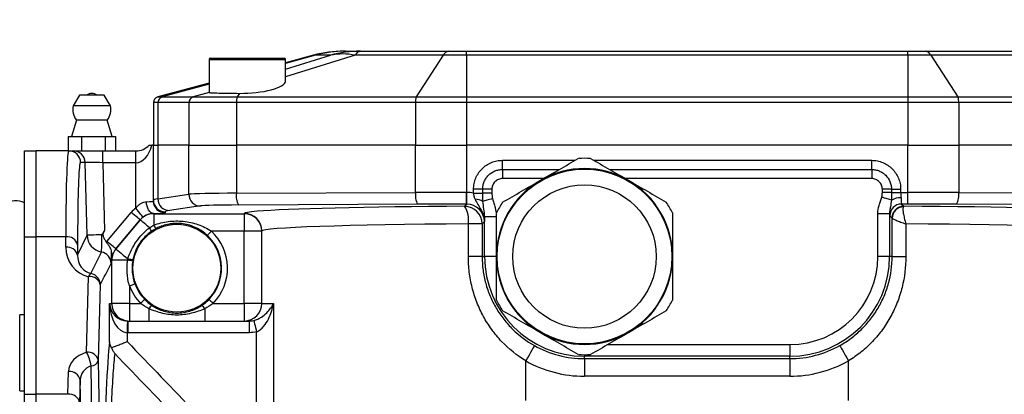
# Model space of a CAD drawing. Header units: millimetres. Extents: x 5 to 589, y 5 to 415.
# Tile 15 of 18: x 387 to 443, y 331 to 352. Entities that reach past the tile are written whole.
import ezdxf

# ---------------------------------------------------------------- set-up
doc = ezdxf.new("R2010")
doc.units = ezdxf.units.MM
doc.header["$PDSIZE"] = -1
doc.layers.add('QUOTE', color=1, linetype='Continuous')
doc.styles.add('SLDTEXTSTYLE0', font='TXT', dxfattribs={"width": 0.75})
doc.dimstyles.new('SLDDIMSTYLE0', dxfattribs={"dimtxt": 3.5, "dimasz": 3.5, "dimexe": 0, "dimexo": 0.0625, "dimgap": 0.875, "dimtad": 1, "dimdec": 1, "dimlfac": 3, "dimrnd": 1e-09, "dimzin": 12, "dimdsep": 46, "dimtxsty": 'SLDTEXTSTYLE0', "dimsah": 1, "dimcen": 0.09, "dimadec": 0, "dimazin": 3, "dimtfac": 1, "dimtdec": 3, "dimtofl": 0, "dimtmove": 0, "dimatfit": 3, "dimfxl": 1, "dimfrac": 2, "dimtolj": 1, "dimtzin": 12, "dimarcsym": 0})

# ---------------------------------------------------------------- blocks, each defined once
blk = doc.blocks.new('_D_5')
at = {"layer": 'Defpoints', "color": 0}
for p in [(492.433, 388.49), (358.433, 384.338), (358.433, 338.332)]:
    blk.add_point(p, dxfattribs=at)
at = {"layer": 'QUOTE', "color": 0, "lineweight": -2}
for p, q in [((492.433, 388.428), (492.433, 384.338)), ((358.433, 338.394), (358.433, 384.338)), ((488.933, 384.338), (361.933, 384.338))]:
    blk.add_line(p, q, dxfattribs=at)
at = {"layer": 'QUOTE', "color": 0}
for points in [[(361.933, 384.922), (361.933, 383.755), (358.433, 384.338)], [(488.933, 384.922), (488.933, 383.755), (492.433, 384.338)]]:
    blk.add_solid(points, dxfattribs=at)
at = {"layer": 'QUOTE', "color": 0, "insert": (424.917, 388.713), "char_height": 3.5, "attachment_point": 2, "style": 'SLDTEXTSTYLE0'}
blk.add_mtext('\\A1;402', dxfattribs=at)

msp = doc.modelspace()

# ---------------------------------------------------------------- linework, layer by layer
at = {"color": 7}
for p, q in [((405.93, 350.338), (406.018, 350.338)), ((406.018, 350.338), (406.866, 350.338)), ((406.866, 350.338), (411.878, 350.338)), ((411.878, 350.338), (412.891, 350.338)), ((412.891, 350.111), (412.891, 350.338)), ((412.891, 350.338), (437.975, 350.338)), ((437.975, 350.111), (437.975, 350.338)), ((437.975, 350.338), (438.988, 350.338)), ((438.988, 350.338), (444, 350.338)), ((398.266, 349.872), (398.266, 347.995)), ((398.266, 349.872), (400.18, 349.872)), ((398.333, 349.938), (400.187, 349.938)), ((400.18, 349.872), (402.6, 349.872)), ((400.187, 349.938), (402.533, 349.938)), ((404.204, 350.111), (402.6, 349.681)), ((406.567, 350.111), (402.6, 348.88)), ((404.319, 350.111), (402.6, 349.643)), ((402.6, 349.314), (405.167, 350.111)), ((402.6, 348.624), (402.6, 349.872)), ((404.319, 350.111), (404.204, 350.111)), ((405.167, 350.111), (404.319, 350.111)), ((411.578, 350.111), (406.567, 350.111)), ((411.578, 350.111), (410.04, 347.738)), ((412.891, 350.111), (411.578, 350.111)), ((412.891, 350.111), (412.891, 347.738)), ((437.975, 350.111), (412.891, 350.111)), ((439.288, 350.111), (437.975, 350.111)), ((437.975, 350.111), (437.975, 347.738)), ((439.288, 350.111), (440.826, 347.738)), ((444.3, 350.111), (439.288, 350.111)), ((398.266, 348.52), (395.347, 347.738)), ((398.266, 348.464), (395.596, 347.738)), ((390.9, 347.832), (390.535, 347.242)), ((392.3, 347.832), (390.9, 347.832)), ((392.664, 347.242), (392.3, 347.832)), ((395.347, 347.738), (395.596, 347.738)), ((395.596, 347.738), (397.356, 347.738)), ((398.276, 347.988), (397.356, 347.738)), ((397.356, 347.738), (399.859, 347.738)), ((399.992, 347.943), (399.859, 347.738)), ((399.859, 347.738), (410.04, 347.738)), ((410.04, 347.738), (412.891, 347.738)), ((412.891, 347.738), (412.891, 347.416)), ((412.891, 347.738), (437.975, 347.738)), ((437.975, 347.738), (440.826, 347.738)), ((437.975, 347.738), (437.975, 347.416)), ((440.826, 347.738), (451.007, 347.738)), ((392.664, 347.242), (390.535, 347.242)), ((395.1, 347.416), (395.1, 345.005)), ((395.353, 347.416), (395.1, 347.416)), ((395.353, 347.416), (395.353, 345.005)), ((397.112, 347.416), (395.353, 347.416)), ((399.816, 347.416), (397.112, 347.416)), ((397.112, 347.416), (397.112, 345.005)), ((399.816, 347.416), (399.816, 345.005)), ((409.997, 347.416), (399.816, 347.416)), ((409.997, 347.416), (409.997, 345.005)), ((412.891, 347.416), (409.997, 347.416)), ((412.891, 347.416), (412.891, 345.005)), ((437.975, 347.416), (412.891, 347.416)), ((437.975, 347.416), (437.975, 345.005)), ((440.869, 347.416), (437.975, 347.416)), ((440.869, 347.416), (440.869, 345.005)), ((451.05, 347.416), (440.869, 347.416)), ((390.72, 346.415), (390.436, 345.498)), ((392.48, 346.415), (390.72, 346.415)), ((392.763, 345.498), (392.48, 346.415)), ((390.256, 345.498), (390.256, 344.665)), ((390.256, 345.498), (391.006, 345.498)), ((391.006, 345.498), (391.006, 344.665)), ((391.006, 345.498), (392.35, 345.498)), ((392.35, 345.498), (392.35, 344.665)), ((392.35, 345.498), (392.944, 345.498)), ((392.944, 345.498), (392.944, 344.665)), ((395.1, 345.005), (395.018, 345.005)), ((395.1, 341.87), (395.1, 345.005)), ((395.1, 345.005), (395.353, 345.005)), ((395.353, 345.005), (395.353, 341.943)), ((397.112, 345.005), (395.353, 345.005)), ((397.112, 342.204), (397.112, 345.005)), ((397.112, 345.005), (399.816, 345.005)), ((409.997, 345.005), (399.816, 345.005)), ((399.816, 345.005), (399.816, 342.261)), ((409.997, 342.308), (409.997, 345.005)), ((409.997, 345.005), (412.891, 345.005)), ((412.891, 345.005), (412.891, 342.314)), ((437.975, 345.005), (412.891, 345.005)), ((437.975, 345.005), (440.869, 345.005)), ((437.975, 342.314), (437.975, 345.005)), ((440.869, 345.005), (440.869, 342.308)), ((451.05, 345.005), (440.869, 345.005)), ((387.766, 344.665), (388.433, 344.665)), ((387.766, 339.783), (387.766, 344.665)), ((388.433, 339.783), (388.433, 344.665)), ((390.298, 344.665), (388.433, 344.665)), ((390.298, 344.665), (390.553, 344.665)), ((390.553, 344.665), (392.22, 344.665)), ((392.22, 343.998), (392.22, 344.665)), ((392.22, 344.665), (394.1, 344.665)), ((394.1, 343.998), (394.1, 344.665)), ((391.219, 344.016), (390.964, 344.016)), ((391.328, 339.876), (391.219, 344.016)), ((392.22, 343.998), (392.321, 340.148)), ((394.1, 343.998), (392.22, 343.998)), ((394.1, 341.423), (394.1, 343.998)), ((414.941, 343.615), (414.941, 344.136)), ((414.941, 344.136), (419.076, 344.136)), ((414.941, 343.615), (414.941, 343.095)), ((414.941, 343.615), (418.174, 343.615)), ((420.124, 344.136), (435.925, 344.136)), ((421.025, 343.615), (435.925, 343.615)), ((435.925, 343.615), (435.925, 344.136)), ((435.925, 343.615), (435.925, 343.095)), ((417.273, 343.095), (414.941, 343.095)), ((435.925, 343.095), (421.927, 343.095)), ((413.816, 342.491), (413.295, 342.491)), ((413.295, 342.269), (413.295, 342.491)), ((413.816, 342.269), (413.816, 342.491)), ((414.336, 342.491), (413.816, 342.491)), ((414.336, 342.491), (414.336, 342.269)), ((436.53, 342.314), (436.53, 342.491)), ((437.05, 342.491), (436.53, 342.491)), ((437.05, 342.491), (437.05, 342.314)), ((437.05, 342.491), (437.571, 342.491)), ((437.571, 342.491), (437.571, 342.314)), ((395.353, 341.943), (397.112, 342.204)), ((399.816, 342.261), (409.997, 342.308)), ((412.891, 341.648), (412.891, 342.314)), ((412.891, 342.314), (412.911, 342.314)), ((412.911, 341.648), (412.911, 342.314)), ((413.295, 342.269), (413.816, 342.269)), ((414.336, 342.269), (413.816, 342.269)), ((437.05, 342.314), (436.53, 342.314)), ((437.05, 342.314), (437.571, 342.314)), ((437.571, 342.314), (437.975, 342.314)), ((437.975, 341.648), (437.975, 342.314)), ((440.869, 342.308), (451.05, 342.261)), ((395.1, 341.812), (395.1, 341.87)), ((397.769, 341.538), (396.009, 341.277)), ((410.113, 341.642), (399.932, 341.594)), ((412.782, 341.519), (412.911, 341.648)), ((412.911, 341.648), (412.891, 341.648)), ((437.975, 341.648), (437.622, 341.648)), ((437.622, 341.648), (437.749, 341.521)), ((450.934, 341.594), (440.753, 341.642)), ((392.458, 339.527), (393.84, 341.174)), ((395.112, 341.111), (395.117, 341.101)), ((395.117, 341.101), (400.266, 341.101)), ((395.117, 341.101), (395.117, 340.444)), ((395.766, 341.204), (395.766, 341.146)), ((400.266, 341.101), (400.266, 341.11)), ((400.266, 341.101), (400.266, 340.102)), ((414.59, 340.927), (413.924, 340.927)), ((413.924, 338.665), (413.924, 340.927)), ((436.276, 338.665), (436.276, 341.093)), ((436.942, 341.093), (436.276, 341.093)), ((436.942, 341.093), (436.942, 338.665)), ((437.082, 340.854), (436.955, 340.981)), ((437.084, 338.665), (437.084, 340.845)), ((394.35, 340.745), (392.969, 339.099)), ((392.97, 339.098), (394.351, 340.744)), ((394.351, 340.744), (394.35, 340.745)), ((413, 338.665), (413, 340.519)), ((413.782, 340.519), (413, 340.519)), ((413.911, 340.648), (413.782, 340.519)), ((413.782, 340.519), (413.782, 338.665)), ((437.866, 340.519), (437.866, 338.665)), ((387.766, 339.783), (388.433, 339.783)), ((387.766, 330.829), (387.766, 339.783)), ((388.433, 330.829), (388.433, 339.783)), ((390.124, 339.783), (388.433, 339.783)), ((390.124, 339.195), (390.124, 339.783)), ((390.79, 338.741), (391.328, 339.876)), ((400.266, 340.102), (398.396, 340.102)), ((401.266, 340.102), (400.266, 340.102)), ((400.266, 335.998), (400.266, 340.102)), ((401.266, 335.998), (401.266, 340.11)), ((390.79, 339.329), (390.79, 338.741)), ((392.969, 339.099), (392.97, 339.098)), ((413.782, 338.665), (413, 338.665)), ((413.782, 338.665), (413.924, 338.665)), ((414.59, 338.665), (413.924, 338.665)), ((436.942, 338.665), (436.276, 338.665)), ((437.084, 338.665), (436.942, 338.665)), ((437.084, 338.665), (437.866, 338.665)), ((392.736, 338.456), (392.735, 338.456)), ((392.736, 335.998), (392.736, 338.456)), ((393.628, 338.456), (392.736, 338.456)), ((391.302, 333.22), (391.415, 337.518)), ((392.081, 337.046), (391.969, 332.748)), ((393.736, 336.997), (393.736, 335.998)), ((392.605, 335.998), (392.736, 335.998)), ((392.605, 333.83), (392.605, 335.998)), ((393.736, 335.998), (392.736, 335.998)), ((393.736, 335.998), (393.736, 334.998)), ((393.736, 335.998), (394.365, 335.998)), ((398.501, 335.998), (400.266, 335.998)), ((400.266, 335.998), (400.266, 334.998)), ((401.266, 335.998), (400.266, 335.998)), ((401.266, 335.998), (401.919, 335.998)), ((401.919, 335.998), (401.919, 329.579)), ((387.766, 335.352), (387.5, 335.352)), ((387.5, 331.018), (387.5, 335.352)), ((394.847, 335.696), (394.847, 334.998)), ((398.019, 335.696), (398.019, 334.998)), ((393.648, 334.998), (393.648, 334.332)), ((393.648, 334.998), (400.55, 334.998)), ((400.55, 334.998), (400.55, 334.332)), ((393.605, 334.332), (393.605, 333.83)), ((400.55, 334.332), (393.648, 334.332)), ((400.962, 329.579), (400.962, 334.381)), ((420.923, 333.656), (431.266, 333.656)), ((431.266, 333.656), (431.266, 332.989)), ((419.6, 333.082), (419.6, 332.989)), ((431.266, 332.989), (419.6, 332.989)), ((419.6, 332.857), (419.6, 332.989)), ((431.266, 332.857), (431.266, 332.989)), ((391.722, 321.43), (391.555, 332.443)), ((391.969, 332.748), (392.14, 321.399)), ((416.266, 330.477), (416.266, 332.729)), ((419.6, 332.857), (431.266, 332.857)), ((419.6, 332.857), (419.6, 331.857)), ((431.266, 332.857), (431.266, 331.857)), ((434.6, 330.477), (434.6, 332.729)), ((390.24, 330.829), (390.273, 332.118)), ((431.266, 331.857), (419.6, 331.857)), ((390.94, 331.647), (390.906, 330.358)), ((391.101, 320.972), (390.94, 331.647)), ((387.5, 331.018), (387.766, 331.018)), ((387.766, 330.829), (388.433, 330.829)), ((387.766, 319.044), (387.766, 330.829)), ((388.433, 319.044), (388.433, 330.829)), ((390.24, 330.829), (388.433, 330.829))]:
    msp.add_line(p, q, dxfattribs=at)
at = {"color": 7, "flags": 128}
for points in [[(392.22, 343.998), (392.028, 344.002), (391.843, 344.005), (391.672, 344.008), (391.521, 344.01), (391.397, 344.013), (391.303, 344.014), (391.243, 344.015), (391.219, 344.016)], [(414.373, 341.957), (414.291, 341.933), (414.21, 341.909), (414.132, 341.886), (414.057, 341.865), (413.989, 341.845), (413.926, 341.826), (413.871, 341.81), (413.824, 341.797)], [(437.045, 341.871), (436.998, 341.886), (436.944, 341.903), (436.881, 341.922), (436.813, 341.943), (436.739, 341.966), (436.661, 341.99), (436.58, 342.015), (436.499, 342.041)], [(394.506, 340.895), (394.496, 340.907), (394.472, 340.939), (394.434, 340.989), (394.383, 341.055), (394.322, 341.134), (394.253, 341.224), (394.178, 341.322), (394.1, 341.423)], [(395.112, 341.111), (395.034, 341.126), (394.959, 341.166), (394.889, 341.228), (394.828, 341.311), (394.778, 341.412), (394.74, 341.526), (394.716, 341.649), (394.707, 341.778)], [(394.35, 340.745), (394.338, 340.755), (394.308, 340.781), (394.26, 340.821), (394.196, 340.875), (394.119, 340.939), (394.032, 341.012), (393.938, 341.091), (393.84, 341.174)], [(394.878, 340.302), (394.77, 340.393), (394.669, 340.477), (394.579, 340.552), (394.502, 340.617), (394.439, 340.67), (394.393, 340.709), (394.363, 340.734), (394.351, 340.744)], [(392.172, 339.898), (392.003, 339.894), (391.845, 339.89), (391.701, 339.886), (391.576, 339.883), (391.473, 339.88), (391.396, 339.878), (391.347, 339.877), (391.328, 339.876)], [(398.169, 339.858), (398.174, 339.864), (398.188, 339.878), (398.209, 339.901), (398.237, 339.931), (398.272, 339.968), (398.31, 340.01), (398.352, 340.055), (398.396, 340.102)], [(392.969, 339.099), (392.957, 339.109), (392.926, 339.135), (392.878, 339.175), (392.815, 339.228), (392.738, 339.293), (392.65, 339.366), (392.556, 339.445), (392.458, 339.527)], [(392.97, 339.098), (392.985, 339.085), (393.025, 339.052), (393.086, 339.001), (393.169, 338.932), (393.269, 338.848), (393.383, 338.751), (393.509, 338.646), (393.642, 338.534)], [(393.736, 336.997), (393.796, 337.02), (393.853, 337.041), (393.907, 337.061), (393.954, 337.078), (393.993, 337.093), (394.022, 337.104), (394.041, 337.111), (394.048, 337.113)], [(394.365, 335.998), (394.411, 336.043), (394.455, 336.085), (394.496, 336.125), (394.532, 336.16), (394.562, 336.189), (394.584, 336.211), (394.599, 336.224), (394.604, 336.23)], [(398.262, 336.23), (398.267, 336.224), (398.282, 336.211), (398.304, 336.189), (398.334, 336.16), (398.37, 336.125), (398.411, 336.085), (398.455, 336.043), (398.501, 335.998)], [(393.622, 334.999), (393.622, 334.986), (393.621, 334.948), (393.619, 334.886), (393.617, 334.803), (393.614, 334.702), (393.611, 334.587), (393.608, 334.462), (393.605, 334.332)], [(400.803, 335.028), (400.808, 335.011), (400.817, 334.97), (400.833, 334.909), (400.852, 334.828), (400.876, 334.732), (400.903, 334.622), (400.932, 334.504), (400.962, 334.381)], [(416.756, 333.601), (416.744, 333.58), (416.715, 333.528), (416.669, 333.446), (416.608, 333.338), (416.534, 333.207), (416.451, 333.058), (416.36, 332.897), (416.266, 332.729)], [(434.11, 333.601), (434.122, 333.58), (434.151, 333.528), (434.197, 333.446), (434.258, 333.338), (434.332, 333.207), (434.415, 333.058), (434.506, 332.897), (434.6, 332.729)]]:
    msp.add_lwpolyline(points, dxfattribs=at)
at = {"color": 7}
for centre, radius in [((419.6, 338.665), 4.967), ((419.6, 338.665), 4.079), ((396.433, 337.998), 2.5)]:
    msp.add_circle(centre, radius, dxfattribs=at)
for centre, radius, start, end in [((405.93, 343.672), 6.667, 90, 105), ((406.019, 343.866), 6.472, 90.0034, 105.2254), ((406.867, 343.866), 6.472, 90.0034, 105.2254), ((406.932, 349.941), 0.403, 99.341, 154.995), ((411.943, 349.941), 0.403, 99.3412, 154.995), ((438.923, 349.941), 0.403, 25.005, 80.6588), ((398.333, 349.872), 0.0667, 90, 180), ((402.533, 349.872), 0.0667, 0, 90), ((405.867, 346.751), 3.432, 78.234, 101.766), ((391.6, 347.432), 0.5, 53.1301, 126.8699), ((395.433, 347.416), 0.333, 105, 180), ((395.685, 347.417), 0.332, 105.558, 180.287), ((397.445, 347.417), 0.332, 105.5582, 180.2874), ((400.644, 347.469), 0.83, 161.1248, 183.6962), ((410.825, 347.469), 0.83, 161.1246, 183.696), ((440.041, 347.469), 0.83, 356.304, 18.8754), ((391.6, 347.046), 1.083, 169.5607, 215.6154), ((391.599, 347.046), 1.083, 324.3846, 10.4393), ((394.1, 345.665), 1, 270, 318.7001), ((390.297, 343.998), 0.667, 1.4899, 89.9907), ((390.553, 343.998), 0.667, 1.4899, 89.9907), ((419.6, 338.665), 5.583, 86.4244, 93.5756), ((419.6, 338.665), 5, 60, 120), ((419.6, 338.665), 5, 120, 180), ((419.6, 338.665), 5, 0, 60), ((396.018, 341.942), 0.665, 179.8791, 269.2635), ((397.777, 342.203), 0.665, 179.8788, 269.2638), ((400.923, 342.11), 1.117, 172.2306, 207.4781), ((411.104, 342.157), 1.117, 172.2306, 207.4782), ((437.564, 340.959), 1.049, 88.4835, 119.625), ((439.762, 342.157), 1.117, 332.5218, 7.7694), ((387.268, 340.663), 1.165, 64.6749, 120.7059), ((395.766, 341.87), 0.667, 180.0096, 270.01), ((395.766, 341.813), 0.667, 180.0097, 270.0097), ((412.781, 340.518), 1, 0.0461, 89.954), ((411.616, 340.741), 1.402, 350.8834, 33.695), ((413.335, 340.932), 0.993, 60.5025, 87.3872), ((419.6, 338.665), 5.583, 146.4244, 153.5756), ((419.6, 338.665), 5.583, 26.4244, 33.5756), ((437.622, 340.981), 0.667, 90.0461, 179.954), ((437.749, 340.854), 0.667, 90.0459, 179.954), ((437.746, 340.832), 0.662, 91.9613, 178.8661), ((395.117, 340.101), 1, 90.0192, 139.9806), ((400.267, 340.11), 1, 0.01, 90.0096), ((400.267, 340.101), 1, 0.0099, 90.0097), ((394.364, 339.897), 0.654, 17.5024, 38.1971), ((395.465, 340.581), 0.374, 201.444, 238.4155), ((390.203, 339.184), 0.605, 13.9342, 97.5251), ((392.328, 339.904), 1.001, 181.6139, 259.5899), ((381.652, 339.671), 10.522, 355.9061, 1.2352), ((396.433, 337.998), 2.544, 315.9611, 46.9753), ((396.433, 337.998), 2.877, 315.9611, 46.9753), ((390.203, 338.595), 0.605, 13.9342, 97.5249), ((392.027, 338.264), 0.667, 0.1159, 79.5854), ((387.452, 338.85), 5.274, 353.6372, 0.732), ((393.736, 338.456), 1, 140.0151, 179.9852), ((419.6, 338.665), 5.676, 180, 270), ((419.6, 338.665), 5, 180, 240), ((419.6, 338.665), 5, 300, 0), ((431.266, 338.665), 5.009, 270, 0), ((431.266, 338.665), 5.676, 270, 0), ((392.986, 334.067), 4.436, 77.8299, 81.6788), ((393.96, 339.803), 1.308, 255.9454, 269.0376), ((391.694, 337.452), 0.287, 120.7317, 166.7191), ((391.487, 336.913), 0.609, 12.638, 96.8146), ((391.414, 337.045), 0.667, 0.1147, 78.4711), ((396.433, 337.998), 2.877, 200.3543, 224.0389), ((396.433, 337.998), 2.544, 200.3543, 224.0389), ((393.736, 335.998), 1, 179.9902, 269.9902), ((395.2, 335.515), 0.396, 115.2481, 152.8175), ((397.666, 335.515), 0.396, 27.1825, 64.7526), ((400.266, 335.998), 1, 270, 0), ((419.6, 338.665), 5.583, 206.4244, 213.5756), ((419.6, 338.665), 5.583, 326.4244, 333.5756), ((419.6, 338.665), 5, 240, 300), ((419.6, 338.665), 5.808, 240.682, 270), ((431.266, 338.665), 5.808, 270, 299.318), ((391.374, 332.615), 0.609, 12.638, 96.8144), ((389.455, 332.189), 2.115, 6.8911, 29.1641), ((419.6, 338.665), 5.583, 266.4244, 273.5756), ((391.54, 332.896), 0.453, 271.8974, 341.0174), ((419.6, 338.665), 6.807, 240.682, 270), ((431.266, 338.665), 6.807, 270, 299.318), ((390.346, 331.514), 0.609, 12.6384, 96.8146), ((390.312, 330.224), 0.609, 12.638, 96.8144)]:
    msp.add_arc(centre, radius, start, end, dxfattribs=at)
for centre, major_axis, ratio, start_param, end_param in [((400.433, 348.523), (2.166, 0.108), 0.263266, 4.494257, 6.270022), ((400.433, 348.567), (2.167, 0.573), 0.043494, 3.130093, 3.226789), ((394.1, 345.665), (0, 1.667), 0.6, 3.141593, 4.305232), ((390.717, 327.998), (-0.419, 16.667), 0.025131, 6.282553, 7.067951), ((391.383, 328.016), (-0.419, 16), 0.026177, 0.102899, 0.784712), ((391.383, 328.016), (-0.419, 16), 0.026177, 6.282499, 6.386084), ((411.766, 341.87), (16.667, 0), 0.025138, 2.96706, 3.141593), ((400.395, 342.192), (3.333, 0), 0.020949, 1.745329, 2.96706), ((412.891, 341.895), (16.667, 0), 0.025138, 1.570796, 1.745329), ((412.91, 340.647), (-1.179, -1.179), 0.999315, 3.694065, 3.926648), ((437.623, 342.314), (0, 0.667), 0.052372, 2.048423, 3.115413), ((437.975, 341.895), (16.667, 0), 0.025138, 1.396263, 1.570796), ((395.117, 340.102), (-0.705, 1.511), 0.999583, 0.219646, 0.436173), ((394.1, 341.812), (1, 0), 0.043643, 5.365019, 6.283185), ((400.395, 341.526), (2.667, 0), 0.026186, 1.745329, 2.96706), ((416.266, 341.11), (16, 0), 0.026186, 1.790318, 2.837747), ((412.891, 341.229), (16, 0), 0.026186, 1.570796, 1.745329), ((412.91, 340.647), (0.708, 0.708), 0.998403, 5.49813, 7.068241), ((434.6, 341.11), (16, 0), 0.026186, 0.314886, 1.372682), ((437.975, 341.229), (16, 0), 0.026186, 1.396263, 1.570796), ((395.117, 340.102), (-0.423, 0.907), 0.999027, 0.219646, 0.436173), ((394.1, 341.146), (1.667, 0), 0.026186, 5.365019, 6.283185), ((411.766, 341.204), (16, 0), 0.026186, 2.96706, 3.141593), ((416.266, 341.11), (16, 0), 0.026186, 2.837747, 3.141593), ((436.956, 342.314), (0, 1.333), 0.026186, 2.728791, 3.115413), ((416.266, 340.11), (15, 0), 0.027932, 1.790318, 3.141593), ((434.6, 340.11), (15, 0), 0.027932, 0, 1.351274), ((391.792, 339.243), (0.409, 1.719), 0.940753, 1.818503, 3.161308), ((393.736, 338.456), (1.567, -0.57), 0.999612, 2.792652, 2.825911), ((391.792, 338.772), (0.262, 1.07), 0.904024, 1.816665, 3.159469), ((397.83, 351.521), (31.341, 64.074), 0.006169, 4.497973, 4.517462), ((393.736, 338.456), (0.941, -0.342), 0.999095, 2.792652, 3.490534), ((398.496, 351.521), (32.003, 64.087), 0.010411, 4.489768, 4.509256), ((393.605, 335.998), (0.728, -0.718), 0.957305, 3.941825, 5.486442), ((393.605, 335.998), (-0.041, 1.666), 0.599563, 1.556092, 3.100709), ((393.648, 335.998), (1.001, 0), 0.999201, 4.686209, 4.712389), ((393.648, 335.998), (1.667, 0), 0.999657, 4.686209, 4.712389), ((392.794, 304.665), (0, 30.043), 0.026195, 0.24237, 0.757753), ((391.94, 332.091), (1.667, -0.009), 0.731969, 1.967422, 3.126478), ((391.94, 331.619), (0.999, -0.059), 0.88583, 2.018222, 3.177277)]:
    msp.add_ellipse(centre, major_axis=major_axis, ratio=ratio, start_param=start_param, end_param=end_param, dxfattribs=at)
for points, knots in [([(398.276, 347.988), (398.288, 347.986), (398.308, 347.983), (398.365, 347.979), (398.403, 347.976), (398.542, 347.969), (398.666, 347.965), (398.975, 347.957), (399.152, 347.953), (399.452, 347.949), (399.557, 347.947), (399.77, 347.945), (399.88, 347.944), (399.992, 347.943)], [0, 0, 0, 0, 0.125, 0.125, 0.25, 0.25, 0.5, 0.5, 0.75, 0.75, 0.875, 0.875, 1, 1, 1, 1]), ([(394.851, 345.005), (394.851, 345.005), (394.857, 345.005), (394.874, 345.005), (394.886, 345.005), (394.93, 345.005), (394.97, 345.005), (395.018, 345.005)], [0, 0, 0, 0, 0.25, 0.25, 0.5, 0.5, 1, 1, 1, 1]), ([(413.295, 342.491), (413.295, 342.599), (413.306, 342.707), (413.349, 342.919), (413.38, 343.023), (413.462, 343.22), (413.513, 343.316), (413.634, 343.496), (413.702, 343.579), (413.854, 343.73), (413.938, 343.8), (414.117, 343.919), (414.211, 343.969), (414.361, 344.031), (414.412, 344.05), (414.515, 344.081), (414.568, 344.094), (414.725, 344.125), (414.832, 344.136), (414.941, 344.136)], [0, 0, 0, 0, 0.125, 0.125, 0.25, 0.25, 0.375, 0.375, 0.5, 0.5, 0.625, 0.625, 0.75, 0.75, 0.8125, 0.8125, 0.875, 0.875, 1, 1, 1, 1]), ([(413.816, 342.491), (413.816, 342.565), (413.823, 342.638), (413.852, 342.782), (413.874, 342.854), (413.93, 342.989), (413.964, 343.054), (414.046, 343.177), (414.093, 343.234), (414.249, 343.389), (414.374, 343.473), (414.577, 343.558), (414.648, 343.579), (414.793, 343.608), (414.866, 343.615), (414.941, 343.615)], [0, 0, 0, 0, 0.125, 0.125, 0.25, 0.25, 0.375, 0.375, 0.5, 0.5, 0.75, 0.75, 0.875, 0.875, 1, 1, 1, 1]), ([(435.925, 344.136), (436.034, 344.136), (436.142, 344.125), (436.354, 344.083), (436.458, 344.051), (436.655, 343.969), (436.751, 343.918), (436.931, 343.798), (437.013, 343.729), (437.165, 343.578), (437.234, 343.493), (437.354, 343.314), (437.404, 343.22), (437.466, 343.07), (437.484, 343.019), (437.516, 342.916), (437.529, 342.864), (437.56, 342.706), (437.571, 342.599), (437.571, 342.491)], [0, 0, 0, 0, 0.125, 0.125, 0.25, 0.25, 0.375, 0.375, 0.5, 0.5, 0.625, 0.625, 0.75, 0.75, 0.8125, 0.8125, 0.875, 0.875, 1, 1, 1, 1]), ([(435.925, 343.615), (436, 343.615), (436.073, 343.608), (436.217, 343.579), (436.289, 343.558), (436.424, 343.501), (436.489, 343.467), (436.611, 343.385), (436.669, 343.338), (436.824, 343.183), (436.908, 343.057), (436.992, 342.854), (437.014, 342.783), (437.043, 342.638), (437.05, 342.565), (437.05, 342.491)], [0, 0, 0, 0, 0.125, 0.125, 0.25, 0.25, 0.375, 0.375, 0.5, 0.5, 0.75, 0.75, 0.875, 0.875, 1, 1, 1, 1]), ([(414.941, 343.095), (414.861, 343.095), (414.781, 343.079), (414.636, 343.019), (414.569, 342.974), (414.485, 342.89), (414.46, 342.859), (414.416, 342.793), (414.397, 342.759), (414.367, 342.685), (414.356, 342.647), (414.34, 342.57), (414.336, 342.531), (414.336, 342.491)], [0, 0, 0, 0, 0.25, 0.25, 0.5, 0.5, 0.625, 0.625, 0.75, 0.75, 0.875, 0.875, 1, 1, 1, 1]), ([(436.53, 342.491), (436.53, 342.57), (436.514, 342.65), (436.453, 342.795), (436.408, 342.862), (436.325, 342.946), (436.294, 342.972), (436.228, 343.015), (436.193, 343.034), (436.12, 343.064), (436.082, 343.076), (436.005, 343.091), (435.965, 343.095), (435.925, 343.095)], [0, 0, 0, 0, 0.25, 0.25, 0.5, 0.5, 0.625, 0.625, 0.75, 0.75, 0.875, 0.875, 1, 1, 1, 1]), ([(413.38, 341.924), (413.359, 341.978), (413.344, 342.033), (413.319, 342.149), (413.308, 342.209), (413.295, 342.269)], [0, 0, 0, 0, 0.5, 0.5, 1, 1, 1, 1]), ([(413.824, 341.797), (413.82, 341.872), (413.818, 341.95), (413.816, 342.108), (413.816, 342.189), (413.816, 342.269)], [0, 0, 0, 0, 0.5, 0.5, 1, 1, 1, 1]), ([(414.336, 342.269), (414.336, 342.217), (414.339, 342.164), (414.35, 342.06), (414.358, 342.008), (414.373, 341.957)], [0, 0, 0, 0, 0.5, 0.5, 1, 1, 1, 1]), ([(414.373, 341.957), (414.398, 341.872), (414.426, 341.788), (414.479, 341.62), (414.504, 341.535), (414.566, 341.279), (414.59, 341.105), (414.59, 340.927)], [0, 0, 0, 0, 0.25, 0.25, 0.5, 0.5, 1, 1, 1, 1]), ([(436.276, 341.093), (436.276, 341.258), (436.302, 341.418), (436.366, 341.653), (436.391, 341.731), (436.445, 341.886), (436.474, 341.962), (436.499, 342.041)], [0, 0, 0, 0, 0.5, 0.5, 0.75, 0.75, 1, 1, 1, 1]), ([(436.499, 342.041), (436.505, 342.063), (436.51, 342.086), (436.518, 342.131), (436.521, 342.154), (436.528, 342.222), (436.53, 342.268), (436.53, 342.314)], [0, 0, 0, 0, 0.25, 0.25, 0.5, 0.5, 1, 1, 1, 1]), ([(437.05, 342.314), (437.05, 342.239), (437.05, 342.164), (437.049, 342.052), (437.048, 342.015), (437.047, 341.942), (437.046, 341.906), (437.045, 341.871)], [0, 0, 0, 0, 0.5, 0.5, 0.75, 0.75, 1, 1, 1, 1]), ([(437.571, 342.314), (437.571, 342.261), (437.574, 342.208), (437.584, 342.105), (437.59, 342.055), (437.592, 342.008)], [0, 0, 0, 0, 0.5, 0.5, 1, 1, 1, 1]), ([(394.1, 341.423), (394.139, 341.474), (394.182, 341.521), (394.277, 341.608), (394.327, 341.646), (394.434, 341.71), (394.491, 341.735), (394.601, 341.768), (394.656, 341.776), (394.707, 341.778)], [0, 0, 0, 0, 0.25, 0.25, 0.5, 0.5, 0.75, 0.75, 1, 1, 1, 1]), ([(413.38, 341.924), (413.425, 341.815), (413.481, 341.717), (413.603, 341.524), (413.667, 341.429), (413.781, 341.224), (413.829, 341.117), (413.878, 340.947), (413.89, 340.888), (413.907, 340.769), (413.911, 340.708), (413.911, 340.648)], [0, 0, 0, 0, 0.25, 0.25, 0.5, 0.5, 0.75, 0.75, 0.875, 0.875, 1, 1, 1, 1]), ([(413.924, 340.927), (413.925, 341.075), (413.907, 341.219), (413.864, 341.505), (413.84, 341.648), (413.824, 341.797)], [0, 0, 0, 0, 0.5, 0.5, 1, 1, 1, 1]), ([(437.045, 341.871), (437.031, 341.737), (437.01, 341.61), (436.976, 341.421), (436.965, 341.357), (436.947, 341.228), (436.942, 341.161), (436.942, 341.093)], [0, 0, 0, 0, 0.5, 0.5, 0.75, 0.75, 1, 1, 1, 1]), ([(437.723, 341.493), (437.716, 341.48), (437.711, 341.462), (437.704, 341.417), (437.703, 341.39), (437.703, 341.328), (437.704, 341.293), (437.711, 341.217), (437.716, 341.176), (437.736, 341.043), (437.755, 340.947), (437.791, 340.79), (437.805, 340.737), (437.834, 340.629), (437.85, 340.574), (437.866, 340.519)], [0, 0, 0, 0, 0.125, 0.125, 0.25, 0.25, 0.375, 0.375, 0.5, 0.5, 0.75, 0.75, 0.875, 0.875, 1, 1, 1, 1]), ([(395.112, 341.111), (395.072, 341.11), (395.03, 341.106), (394.936, 341.092), (394.885, 341.08), (394.778, 341.047), (394.723, 341.025), (394.611, 340.968), (394.557, 340.934), (394.506, 340.895)], [0, 0, 0, 0, 0.25, 0.25, 0.5, 0.5, 0.75, 0.75, 1, 1, 1, 1]), ([(437.084, 340.845), (437.086, 340.841), (437.092, 340.835), (437.114, 340.82), (437.13, 340.81), (437.17, 340.79), (437.195, 340.778), (437.251, 340.753), (437.283, 340.739), (437.39, 340.695), (437.472, 340.662), (437.612, 340.61), (437.661, 340.592), (437.761, 340.556), (437.814, 340.537), (437.866, 340.519)], [0, 0, 0, 0, 0.125, 0.125, 0.25, 0.25, 0.375, 0.375, 0.5, 0.5, 0.75, 0.75, 0.875, 0.875, 1, 1, 1, 1]), ([(393.642, 338.534), (393.698, 338.709), (393.767, 338.879), (393.931, 339.204), (394.024, 339.36), (394.234, 339.658), (394.35, 339.801), (394.6, 340.065), (394.734, 340.188), (394.878, 340.302)], [0, 0, 0, 0, 0.25, 0.25, 0.5, 0.5, 0.75, 0.75, 1, 1, 1, 1]), ([(395.117, 340.444), (395.383, 340.548), (395.661, 340.618), (396.085, 340.673), (396.228, 340.684), (396.516, 340.689), (396.658, 340.683), (396.942, 340.655), (397.084, 340.633), (397.363, 340.572), (397.499, 340.534), (397.768, 340.441), (397.9, 340.385), (398.155, 340.257), (398.278, 340.184), (398.396, 340.102)], [0, 0, 0, 0, 0.25, 0.25, 0.375, 0.375, 0.5, 0.5, 0.625, 0.625, 0.75, 0.75, 0.875, 0.875, 1, 1, 1, 1]), ([(398.169, 339.858), (398.072, 339.949), (397.969, 340.03), (397.755, 340.177), (397.641, 340.243), (397.409, 340.354), (397.289, 340.401), (397.042, 340.477), (396.913, 340.506), (396.656, 340.542), (396.526, 340.55), (396.328, 340.547), (396.261, 340.544), (396.131, 340.531), (396.066, 340.522), (395.747, 340.467), (395.5, 340.383), (395.269, 340.262)], [0, 0, 0, 0, 0.125, 0.125, 0.25, 0.25, 0.375, 0.375, 0.5, 0.5, 0.625, 0.625, 0.6875, 0.6875, 0.75, 0.75, 1, 1, 1, 1]), ([(392.321, 340.148), (392.305, 340.122), (392.291, 340.095), (392.264, 340.04), (392.252, 340.011), (392.235, 339.953), (392.23, 339.922), (392.233, 339.861), (392.239, 339.831), (392.27, 339.744), (392.3, 339.692), (392.361, 339.588), (392.392, 339.536), (392.423, 339.484)], [0, 0, 0, 0, 0.125, 0.125, 0.25, 0.25, 0.375, 0.375, 0.5, 0.5, 0.75, 0.75, 1, 1, 1, 1]), ([(394.988, 340.094), (394.852, 340.001), (394.728, 339.896), (394.557, 339.722), (394.502, 339.661), (394.399, 339.533), (394.35, 339.466), (394.216, 339.261), (394.14, 339.117), (394.017, 338.815), (393.97, 338.657), (393.938, 338.495)], [0, 0, 0, 0, 0.25, 0.25, 0.375, 0.375, 0.5, 0.5, 0.75, 0.75, 1, 1, 1, 1]), ([(392.726, 338.917), (392.725, 338.969), (392.716, 339.016), (392.683, 339.108), (392.659, 339.154), (392.6, 339.244), (392.565, 339.29), (392.492, 339.383), (392.455, 339.431), (392.423, 339.484)], [0, 0, 0, 0, 0.25, 0.25, 0.5, 0.5, 0.75, 0.75, 1, 1, 1, 1]), ([(416.266, 332.729), (415.754, 333.036), (415.298, 333.406), (414.689, 334.049), (414.499, 334.279), (414.153, 334.757), (413.997, 335.005), (413.717, 335.521), (413.593, 335.789), (413.378, 336.343), (413.288, 336.624), (413.145, 337.194), (413.091, 337.483), (413.018, 338.069), (413, 338.367), (413, 338.665)], [0, 0, 0, 0, 0.25, 0.25, 0.375, 0.375, 0.5, 0.5, 0.625, 0.625, 0.75, 0.75, 0.875, 0.875, 1, 1, 1, 1]), ([(413.782, 338.665), (413.782, 338.405), (413.799, 338.146), (413.868, 337.637), (413.919, 337.387), (414.054, 336.894), (414.138, 336.652), (414.339, 336.176), (414.454, 335.947), (414.713, 335.508), (414.856, 335.297), (415.172, 334.894), (415.345, 334.7), (415.895, 334.162), (416.303, 333.855), (416.756, 333.601)], [0, 0, 0, 0, 0.125, 0.125, 0.25, 0.25, 0.375, 0.375, 0.5, 0.5, 0.625, 0.625, 0.75, 0.75, 1, 1, 1, 1]), ([(434.11, 333.601), (434.337, 333.728), (434.554, 333.87), (434.965, 334.178), (435.158, 334.345), (435.523, 334.702), (435.694, 334.893), (436.012, 335.3), (436.156, 335.511), (436.414, 335.951), (436.529, 336.179), (436.728, 336.651), (436.813, 336.897), (437.016, 337.639), (437.084, 338.146), (437.084, 338.665)], [0, 0, 0, 0, 0.125, 0.125, 0.25, 0.25, 0.375, 0.375, 0.5, 0.5, 0.625, 0.625, 0.75, 0.75, 1, 1, 1, 1]), ([(437.866, 338.665), (437.866, 338.069), (437.794, 337.485), (437.578, 336.626), (437.488, 336.342), (437.274, 335.791), (437.151, 335.525), (436.871, 335.009), (436.715, 334.76), (436.367, 334.278), (436.178, 334.051), (435.775, 333.624), (435.56, 333.425), (435.101, 333.054), (434.856, 332.883), (434.6, 332.729)], [0, 0, 0, 0, 0.25, 0.25, 0.375, 0.375, 0.5, 0.5, 0.625, 0.625, 0.75, 0.75, 0.875, 0.875, 1, 1, 1, 1]), ([(393.736, 336.997), (393.67, 337.235), (393.629, 337.476), (393.602, 337.842), (393.599, 337.965), (393.605, 338.211), (393.613, 338.334), (393.628, 338.456)], [0, 0, 0, 0, 0.5, 0.5, 0.75, 0.75, 1, 1, 1, 1]), ([(393.921, 338.403), (393.904, 338.294), (393.893, 338.185), (393.887, 337.966), (393.891, 337.856), (393.923, 337.531), (393.972, 337.32), (394.048, 337.113)], [0, 0, 0, 0, 0.25, 0.25, 0.5, 0.5, 1, 1, 1, 1]), ([(395.031, 335.874), (395.133, 335.805), (395.241, 335.745), (395.463, 335.64), (395.578, 335.595), (395.817, 335.523), (395.939, 335.496), (396.184, 335.459), (396.307, 335.45), (396.557, 335.45), (396.682, 335.459), (396.926, 335.495), (397.047, 335.522), (397.284, 335.594), (397.401, 335.639), (397.625, 335.745), (397.733, 335.805), (397.835, 335.874)], [0, 0, 0, 0, 0.125, 0.125, 0.25, 0.25, 0.375, 0.375, 0.5, 0.5, 0.625, 0.625, 0.75, 0.75, 0.875, 0.875, 1, 1, 1, 1]), ([(400.803, 335.028), (400.888, 335.048), (400.965, 335.077), (401.111, 335.143), (401.176, 335.18), (401.355, 335.295), (401.455, 335.38), (401.625, 335.552), (401.698, 335.64), (401.792, 335.774), (401.82, 335.819), (401.873, 335.908), (401.897, 335.953), (401.919, 335.998)], [0, 0, 0, 0, 0.125, 0.125, 0.25, 0.25, 0.5, 0.5, 0.75, 0.75, 0.875, 0.875, 1, 1, 1, 1]), ([(400.962, 334.381), (401.044, 334.415), (401.117, 334.461), (401.252, 334.568), (401.312, 334.629), (401.475, 334.819), (401.562, 334.96), (401.706, 335.248), (401.764, 335.395), (401.834, 335.62), (401.855, 335.696), (401.891, 335.847), (401.906, 335.923), (401.919, 335.998)], [0, 0, 0, 0, 0.125, 0.125, 0.25, 0.25, 0.5, 0.5, 0.75, 0.75, 0.875, 0.875, 1, 1, 1, 1]), ([(398.019, 335.696), (397.892, 335.645), (397.765, 335.595), (397.508, 335.506), (397.378, 335.467), (397.114, 335.403), (396.98, 335.379), (396.708, 335.346), (396.57, 335.337), (396.159, 335.337), (395.891, 335.371), (395.494, 335.465), (395.362, 335.504), (395.102, 335.594), (394.974, 335.645), (394.847, 335.696)], [0, 0, 0, 0, 0.125, 0.125, 0.25, 0.25, 0.375, 0.375, 0.5, 0.5, 0.75, 0.75, 0.875, 0.875, 1, 1, 1, 1]), ([(392.724, 333.475), (392.686, 333.532), (392.658, 333.59), (392.628, 333.679), (392.62, 333.709), (392.609, 333.769), (392.606, 333.8), (392.605, 333.83)], [0, 0, 0, 0, 0.5, 0.5, 0.75, 0.75, 1, 1, 1, 1]), ([(392.724, 333.475), (392.769, 333.493), (392.823, 333.515), (392.919, 333.553), (392.953, 333.567), (393.024, 333.596), (393.061, 333.611), (393.176, 333.657), (393.259, 333.691), (393.386, 333.742), (393.429, 333.759), (393.516, 333.794), (393.561, 333.813), (393.605, 333.83)], [0, 0, 0, 0, 0.25, 0.25, 0.375, 0.375, 0.5, 0.5, 0.75, 0.75, 0.875, 0.875, 1, 1, 1, 1]), ([(392.898, 333.148), (392.881, 332.997), (392.865, 332.825), (392.832, 332.443), (392.816, 332.234), (392.769, 331.55), (392.739, 331.021), (392.694, 330.119), (392.68, 329.8), (392.658, 329.294), (392.651, 329.12), (392.637, 328.765), (392.63, 328.584), (392.596, 327.656), (392.57, 326.851), (392.546, 325.983)], [0, 0, 0, 0, 0.125, 0.125, 0.25, 0.25, 0.5, 0.5, 0.625, 0.625, 0.6875, 0.6875, 0.75, 0.75, 1, 1, 1, 1]), ([(392.724, 333.475), (392.747, 333.415), (392.773, 333.359), (392.831, 333.25), (392.863, 333.198), (392.898, 333.148)], [0, 0, 0, 0, 0.5, 0.5, 1, 1, 1, 1])]:
    msp.add_open_spline(points, degree=3, knots=knots, dxfattribs=at)
for points in [[(417.1, 342.995), (417.818, 343.41), (418.535, 343.824), (419.251, 344.237)], [(419.948, 344.237), (420.664, 343.824), (421.382, 343.41), (422.1, 342.995)], [(414.948, 341.753), (415.664, 342.166), (416.382, 342.58), (417.1, 342.995)], [(422.1, 342.995), (422.818, 342.58), (423.535, 342.166), (424.251, 341.753)], [(437.749, 341.521), (437.74, 341.519), (437.732, 341.51), (437.723, 341.493)], [(413.924, 340.927), (413.92, 340.821), (413.915, 340.734), (413.911, 340.648)], [(414.6, 338.665), (414.6, 339.494), (414.6, 340.322), (414.6, 341.15)], [(424.6, 341.15), (424.6, 340.322), (424.6, 339.494), (424.6, 338.665)], [(437.084, 340.845), (437.084, 340.851), (437.083, 340.854), (437.082, 340.854)], [(394.878, 340.302), (394.955, 340.354), (395.035, 340.402), (395.117, 340.444)], [(395.269, 340.262), (395.172, 340.212), (395.079, 340.156), (394.988, 340.094)], [(392.321, 340.148), (392.272, 340.064), (392.222, 339.981), (392.172, 339.898)], [(392.726, 338.917), (392.728, 338.756), (392.732, 338.606), (392.735, 338.456)], [(414.6, 336.18), (414.6, 337.008), (414.6, 337.836), (414.6, 338.665)], [(424.6, 338.665), (424.6, 337.836), (424.6, 337.008), (424.6, 336.18)], [(393.628, 338.456), (393.632, 338.482), (393.637, 338.508), (393.642, 338.534)], [(393.938, 338.495), (393.932, 338.464), (393.926, 338.434), (393.921, 338.403)], [(394.847, 335.696), (394.678, 335.781), (394.516, 335.881), (394.365, 335.998)], [(394.604, 336.23), (394.735, 336.094), (394.877, 335.976), (395.031, 335.874)], [(397.835, 335.874), (397.989, 335.976), (398.131, 336.094), (398.262, 336.23)], [(398.501, 335.998), (398.35, 335.881), (398.188, 335.781), (398.019, 335.696)], [(417.1, 334.335), (416.382, 334.749), (415.664, 335.163), (414.948, 335.577)], [(424.251, 335.577), (423.535, 335.163), (422.818, 334.749), (422.1, 334.335)], [(400.55, 334.998), (400.636, 334.998), (400.72, 335.008), (400.803, 335.028)], [(400.962, 334.381), (400.827, 334.348), (400.689, 334.332), (400.55, 334.332)], [(419.251, 333.092), (418.535, 333.506), (417.818, 333.92), (417.1, 334.335)], [(422.1, 334.335), (421.382, 333.92), (420.664, 333.506), (419.948, 333.092)], [(393.605, 333.83), (394.902, 332.485), (396.196, 331.137), (397.485, 329.784)], [(396.778, 329.11), (395.489, 330.46), (394.195, 331.805), (392.898, 333.148)]]:
    msp.add_open_spline(points, degree=3, dxfattribs=at)

# ---------------------------------------------------------------- dimensions: what is measured, and where the dimension line sits
at = {"layer": 'QUOTE'}
dim = msp.add_linear_dim(base=(358.433, 384.338), p1=(492.433, 388.49), p2=(358.433, 338.332), dimstyle='SLDDIMSTYLE0', dxfattribs=at)
dim.commit()
dim.dimension.update_dxf_attribs({"geometry": '_D_5', "text_midpoint": (424.917, 384.338), "dimtype": 160})

doc.saveas('drawing.dxf')
